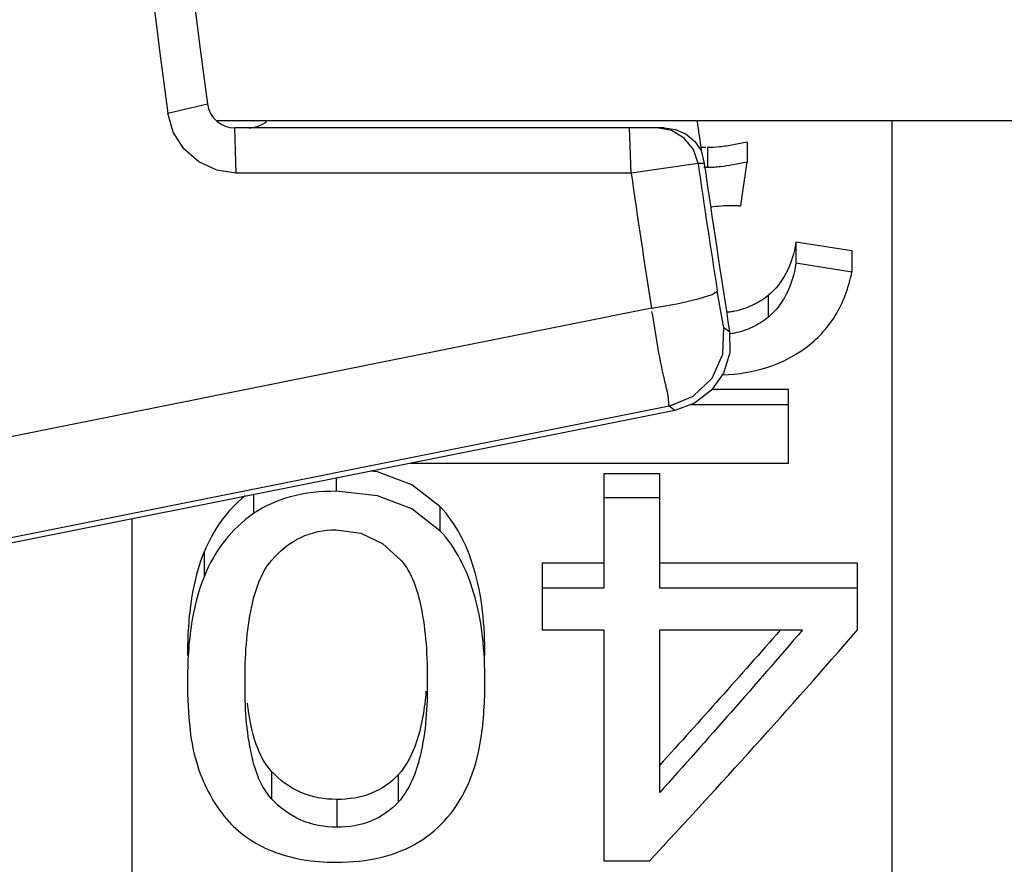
# Paper-space layout 'Sheet' of a CAD drawing. Header units: inches. Extents: x 0.2 to 10.8, y 0.2 to 8.3.
# Tile 159 of 256: x 3.1001 to 3.1286, y 4.1993 to 4.2237. Entities that reach past the tile are written whole.
import ezdxf

# ---------------------------------------------------------------- set-up
doc = ezdxf.new("R2010")
doc.units = ezdxf.units.IN
doc.header["$MEASUREMENT"] = 0
doc.layers.get('0').update_dxf_attribs({"lineweight": 5})
doc.styles.add('My Text', font='tahoma.ttf')
doc.dimstyles.new('My Dimension - mm [in] (ANSI)$0', dxfattribs={"dimtxt": 0.12, "dimasz": 0.09842519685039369, "dimexe": 0.125, "dimexo": 0.06299999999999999, "dimgap": 0.03149606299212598, "dimtad": 0, "dimlfac": 250, "dimzin": 4, "dimdsep": 46, "dimtxsty": 'My Text', "dimblk": 'Filled-1', "dimcen": 0.09, "dimclrd": 1, "dimclre": 1, "dimclrt": 1, "dimadec": 1, "dimazin": 1, "dimtfac": 1, "dimtofl": 0, "dimtmove": 0, "dimatfit": 3, "dimfxl": 1, "dimtolj": 1, "dimtzin": 4, "dimlwd": -1, "dimlwe": -1, "dimarcsym": 0})

# ---------------------------------------------------------------- blocks, each defined once
blk = doc.blocks.new('*D5')
at = {"color": 1, "true_color": 0xff0000}
for p, q in [((2.780755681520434, 5.679234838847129), (2.780755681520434, 5.777660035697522)), ((3.134363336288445, 5.580809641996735), (2.655755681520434, 5.580809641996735)), ((3.249656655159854, 3.709957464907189), (2.655755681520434, 3.709957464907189)), ((2.780755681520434, 3.611532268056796), (2.780755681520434, 3.513107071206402))]:
    blk.add_line(p, q, dxfattribs=at)
at = {"layer": 'Defpoints', "color": 0}
for p in [(3.197363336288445, 5.580809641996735), (2.780755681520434, 3.709957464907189), (3.312656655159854, 3.709957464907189)]:
    blk.add_point(p, dxfattribs=at)
at = {"color": 1, "true_color": 0xff0000, "insert": (2.780755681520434, 4.645383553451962), "char_height": 0.12, "attachment_point": 5, "rotation": 90, "style": 'My Text'}
blk.add_mtext('\\A1;467.71 mm [18.414 in]', dxfattribs=at)
blk = doc.blocks.new('Filled-1')
blk = doc.blocks.new('*D7')
at = {"color": 1, "true_color": 0xff0000}
for p, q in [((2.885847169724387, 4.510735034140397), (2.885847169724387, 3.015490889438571)), ((4.10887950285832, 4.510735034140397), (4.10887950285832, 3.015490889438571)), ((2.984272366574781, 3.140490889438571), (4.010454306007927, 3.140490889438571)), ((4.10887950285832, 3.140490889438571), (4.20730469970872, 3.140490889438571))]:
    blk.add_line(p, q, dxfattribs=at)
at = {"layer": 'Defpoints', "color": 0}
for p in [(2.885847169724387, 4.573735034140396), (4.10887950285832, 4.573735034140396), (4.10887950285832, 3.140490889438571)]:
    blk.add_point(p, dxfattribs=at)
at = {"color": 1, "true_color": 0xff0000, "insert": (5.07271614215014, 3.140490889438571), "char_height": 0.12, "attachment_point": 5, "style": 'My Text'}
blk.add_mtext('\\A1;305.76 mm [12.038 in]', dxfattribs=at)

psp = doc.layouts.new('Sheet')

# ---------------------------------------------------------------- linework, layer by layer
at = {"color": 0, "linetype": 'ByBlock', "lineweight": -3}
for p, q in [((3.104400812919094, 4.22103846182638), (3.105548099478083, 4.221302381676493)), ((3.142065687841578, 4.220809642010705), (3.105824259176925, 4.220809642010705)), ((3.125363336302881, 4.167660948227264), (3.125363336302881, 4.220809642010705)), ((3.106382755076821, 4.219303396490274), (3.106340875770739, 4.220609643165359)), ((3.118769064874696, 4.220609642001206), (3.106340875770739, 4.220609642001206)), ((3.117809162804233, 4.219303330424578), (3.117767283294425, 4.220609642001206)), ((3.12116688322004, 4.220198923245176), (3.12116688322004, 4.2196222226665)), ((3.119840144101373, 4.219951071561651), (3.119925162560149, 4.21958130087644)), ((3.120023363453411, 4.220039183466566), (3.120023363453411, 4.21946058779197)), ((3.119745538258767, 4.219581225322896), (3.117809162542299, 4.219303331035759)), ((3.119925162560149, 4.21958130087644), (3.119745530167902, 4.219581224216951)), ((3.121046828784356, 4.218772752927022), (3.12116688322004, 4.2196222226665)), ((3.11780916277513, 4.219303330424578), (3.106382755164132, 4.219303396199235)), ((3.120986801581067, 4.218349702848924), (3.121046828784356, 4.218772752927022)), ((3.124201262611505, 4.217050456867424), (3.122580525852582, 4.217301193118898)), ((3.122580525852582, 4.217301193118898), (3.122580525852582, 4.216690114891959)), ((3.124201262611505, 4.217050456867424), (3.124201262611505, 4.216436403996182)), ((3.124201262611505, 4.216436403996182), (3.122580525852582, 4.216690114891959)), ((3.120489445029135, 4.214822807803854), (3.12030411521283, 4.215881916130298)), ((3.121772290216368, 4.215754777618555), (3.121772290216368, 4.215125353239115)), ((3.11839753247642, 4.21538819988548), (3.083846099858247, 4.208453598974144)), ((3.120660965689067, 4.214703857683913), (3.120489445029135, 4.214822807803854)), ((3.122363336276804, 4.21303318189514), (3.120147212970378, 4.21303318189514)), ((3.122363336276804, 4.21090157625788), (3.122363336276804, 4.21303318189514)), ((3.118906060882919, 4.212552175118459), (3.084361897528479, 4.205652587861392)), ((3.119077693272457, 4.21243251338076), (3.084393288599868, 4.205495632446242)), ((3.119077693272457, 4.21243251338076), (3.118906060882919, 4.212552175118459)), ((3.122363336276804, 4.21259204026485), (3.119514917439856, 4.21259204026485)), ((3.111423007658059, 4.21090157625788), (3.122363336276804, 4.21090157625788)), ((3.109272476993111, 4.210471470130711), (3.109272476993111, 4.210090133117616)), ((3.11701599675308, 4.210592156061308), (3.11701599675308, 4.207284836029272)), ((3.118636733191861, 4.210592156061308), (3.11701599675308, 4.210592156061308)), ((3.118636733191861, 4.207284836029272), (3.118636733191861, 4.210592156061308)), ((3.106877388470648, 4.209992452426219), (3.106877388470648, 4.20944243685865)), ((3.118636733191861, 4.209901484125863), (3.11701599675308, 4.209901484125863)), ((3.11227416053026, 4.209651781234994), (3.11227416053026, 4.208949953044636)), ((3.103363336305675, 4.148809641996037), (3.103363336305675, 4.209289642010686)), ((3.105449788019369, 4.208333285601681), (3.105449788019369, 4.207615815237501)), ((3.115233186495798, 4.208006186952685), (3.115233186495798, 4.206075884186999)), ((3.11701599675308, 4.208006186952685), (3.115233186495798, 4.208006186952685)), ((3.124363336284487, 4.208006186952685), (3.118636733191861, 4.208006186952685)), ((3.124363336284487, 4.206075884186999), (3.124363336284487, 4.208006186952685)), ((3.11701599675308, 4.207284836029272), (3.115233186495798, 4.207284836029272)), ((3.124363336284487, 4.207284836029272), (3.118636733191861, 4.207284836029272)), ((3.115233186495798, 4.206075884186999), (3.11701599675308, 4.206075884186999)), ((3.11701599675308, 4.206075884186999), (3.11701599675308, 4.199392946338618)), ((3.118636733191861, 4.206075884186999), (3.122769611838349, 4.206075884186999)), ((3.118636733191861, 4.201374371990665), (3.118636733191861, 4.206075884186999)), ((3.107401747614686, 4.20198127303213), (3.107401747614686, 4.201188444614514)), ((3.111070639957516, 4.201885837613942), (3.111070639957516, 4.201091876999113)), ((3.109290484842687, 4.20117002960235), (3.109290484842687, 4.200367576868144)), ((3.11701599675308, 4.199392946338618), (3.118339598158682, 4.199392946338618))]:
    psp.add_line(p, q, dxfattribs=at)
for points in [[(3.106382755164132, 4.219303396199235), (3.105817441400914, 4.219385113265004), (3.10529818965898, 4.219623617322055), (3.104866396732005, 4.22000063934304), (3.104559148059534, 4.220484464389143), (3.104400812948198, 4.221038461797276)], [(3.119745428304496, 4.219581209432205), (3.119610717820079, 4.21998525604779), (3.119343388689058, 4.220316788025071), (3.11897711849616, 4.220534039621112), (3.11855804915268, 4.220609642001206)], [(3.118769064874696, 4.220609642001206), (3.119097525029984, 4.220563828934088), (3.119401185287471, 4.220429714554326), (3.119654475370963, 4.220219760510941), (3.119840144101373, 4.219951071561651)], [(3.118397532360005, 4.215388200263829), (3.119131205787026, 4.215518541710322), (3.119748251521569, 4.215657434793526), (3.120159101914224, 4.215784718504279), (3.12030411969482, 4.21588191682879)], [(3.118906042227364, 4.212552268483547), (3.119608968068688, 4.212840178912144), (3.120153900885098, 4.213369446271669), (3.120462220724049, 4.214063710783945), (3.120489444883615, 4.21482280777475)], [(3.120660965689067, 4.214703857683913), (3.120663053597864, 4.214096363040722), (3.120479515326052, 4.213509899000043), (3.120135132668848, 4.213015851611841), (3.119648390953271, 4.212640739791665), (3.119077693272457, 4.21243251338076)], [(3.11227416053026, 4.209651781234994), (3.111464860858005, 4.210274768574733), (3.110468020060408, 4.210651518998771), (3.110275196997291, 4.21067201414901)], [(3.11227416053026, 4.208949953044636), (3.111464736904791, 4.209580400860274), (3.110467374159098, 4.209961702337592), (3.109272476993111, 4.210090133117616)], [(3.109272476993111, 4.208977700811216), (3.109990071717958, 4.208877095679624), (3.110617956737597, 4.208578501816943), (3.111154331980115, 4.208090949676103)]]:
    psp.add_lwpolyline(points, dxfattribs=at)
for centre, radius, start, end in [((3.519266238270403, 4.27680964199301), 0.4185973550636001, 172.3435174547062, 187.6564825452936), ((3.515810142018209, 4.27680964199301), 0.4140000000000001, 172.2948353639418, 187.7051646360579), ((3.106340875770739, 4.2214096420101), 0.0008000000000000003, 187.7051646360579, 270), ((3.106744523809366, 4.2214096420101), 0.0008000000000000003, 270, 309.9991889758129), ((3.515810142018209, 4.27680964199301), 0.4000314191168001, 188.0475037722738, 188.1714237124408), ((3.511367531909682, 4.27682321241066), 0.3957833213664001, 188.3158316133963, 188.8574364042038), ((3.515810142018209, 4.27680964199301), 0.4000000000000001, 188.2255823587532, 188.9321344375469), ((3.513853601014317, 4.276819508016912), 0.4001990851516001, 188.2631013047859, 188.829919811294), ((2.936083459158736, 4.369727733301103), 0.2494619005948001, 316.9364738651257, 319.0030077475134)]:
    psp.add_arc(centre, radius, start, end, dxfattribs=at)
for points, knots in [([(3.12077459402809, 4.220117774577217), (3.120641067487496, 4.220093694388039), (3.12039170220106, 4.220056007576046), (3.120139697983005, 4.220039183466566), (3.120023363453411, 4.220039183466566)], [0, 0, 0, 0, 0.5383825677, 1, 1, 1, 1]), ([(3.12116688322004, 4.220198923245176), (3.121100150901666, 4.220183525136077), (3.120969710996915, 4.22015485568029), (3.120838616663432, 4.220129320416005), (3.12077459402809, 4.220117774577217)], [0, 0, 0, 0, 0.5128439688, 1, 1, 1, 1]), ([(3.119972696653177, 4.220039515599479), (3.1199521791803, 4.220039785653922), (3.119911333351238, 4.220040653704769), (3.119870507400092, 4.220042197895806), (3.119850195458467, 4.220043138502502)], [0, 0, 0, 0, 0.5022707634, 1, 1, 1, 1]), ([(3.120392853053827, 4.219483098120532), (3.120328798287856, 4.219475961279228), (3.12020580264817, 4.219464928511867), (3.12008235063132, 4.21946058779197), (3.120023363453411, 4.21946058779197)], [0, 0, 0, 0, 0.5221323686, 1, 1, 1, 1]), ([(3.12116688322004, 4.2196222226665), (3.121031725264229, 4.219590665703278), (3.120775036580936, 4.21953640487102), (3.120515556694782, 4.219496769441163), (3.120392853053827, 4.219483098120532)], [0, 0, 0, 0, 0.5292274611, 1, 1, 1, 1]), ([(3.120023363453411, 4.21946058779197), (3.120004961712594, 4.21946058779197), (3.119968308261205, 4.219460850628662), (3.119931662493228, 4.219461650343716), (3.119913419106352, 4.219462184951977)], [0, 0, 0, 0, 0.5020532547, 1, 1, 1, 1]), ([(3.120109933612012, 4.218319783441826), (3.120210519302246, 4.218335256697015), (3.12041543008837, 4.218358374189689), (3.120621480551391, 4.218365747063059), (3.120725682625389, 4.218365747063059)], [0, 0, 0, 0, 0.4940933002, 1, 1, 1, 1]), ([(3.120725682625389, 4.218365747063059), (3.120764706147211, 4.218365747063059), (3.120852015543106, 4.218365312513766), (3.120939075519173, 4.218356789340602), (3.120986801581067, 4.218349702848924)], [0, 0, 0, 0, 0.4471442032, 1, 1, 1, 1]), ([(3.122580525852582, 4.217301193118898), (3.122527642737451, 4.216989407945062), (3.122362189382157, 4.216409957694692), (3.121985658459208, 4.215928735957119), (3.121772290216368, 4.215754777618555)], [0, 0, 0, 0, 0.5346074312, 1, 1, 1, 1]), ([(3.122580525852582, 4.216690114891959), (3.122527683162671, 4.21637487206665), (3.122362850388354, 4.215789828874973), (3.121986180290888, 4.215301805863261), (3.121772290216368, 4.215125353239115)], [0, 0, 0, 0, 0.5354824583, 1, 1, 1, 1]), ([(3.122850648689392, 4.214235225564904), (3.123193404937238, 4.21448647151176), (3.123806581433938, 4.215149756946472), (3.124109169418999, 4.215994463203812), (3.124201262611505, 4.216436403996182)], [0, 0, 0, 0, 0.4849065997, 1, 1, 1, 1]), ([(3.121772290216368, 4.215754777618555), (3.121635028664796, 4.215642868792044), (3.121325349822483, 4.215450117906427), (3.120978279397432, 4.215340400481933), (3.120798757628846, 4.215303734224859)], [0, 0, 0, 0, 0.4914963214, 1, 1, 1, 1]), ([(3.118906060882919, 4.212552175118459), (3.118906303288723, 4.212829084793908), (3.118643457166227, 4.213736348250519), (3.118531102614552, 4.214655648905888), (3.118413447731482, 4.215297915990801)], [0, 0, 0, 0, 0.2977958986, 1, 1, 1, 1]), ([(3.120798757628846, 4.215303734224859), (3.120761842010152, 4.215296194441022), (3.120687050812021, 4.215282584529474), (3.120611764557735, 4.215272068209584), (3.120573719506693, 4.215267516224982)], [0, 0, 0, 0, 0.4957978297, 1, 1, 1, 1]), ([(3.121772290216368, 4.215125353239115), (3.121635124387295, 4.215012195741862), (3.121325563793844, 4.214817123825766), (3.12097775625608, 4.214705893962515), (3.120797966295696, 4.214668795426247)], [0, 0, 0, 0, 0.4920308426, 1, 1, 1, 1]), ([(3.120797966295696, 4.214668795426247), (3.120775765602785, 4.214664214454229), (3.120731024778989, 4.214655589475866), (3.120686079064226, 4.214648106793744), (3.120663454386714, 4.214644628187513)], [0, 0, 0, 0, 0.4975617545, 1, 1, 1, 1]), ([(3.12045793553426, 4.213461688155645), (3.120899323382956, 4.213478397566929), (3.121749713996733, 4.213607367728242), (3.122523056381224, 4.213995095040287), (3.122850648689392, 4.214235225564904)], [0, 0, 0, 0, 0.5209507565, 1, 1, 1, 1]), ([(3.109272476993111, 4.210090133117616), (3.108828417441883, 4.210090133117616), (3.107985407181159, 4.21000790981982), (3.1072004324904, 4.20966570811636), (3.106877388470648, 4.20944243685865)], [0, 0, 0, 0, 0.5306942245, 1, 1, 1, 1]), ([(3.106634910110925, 4.209958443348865), (3.106378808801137, 4.209751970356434), (3.105907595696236, 4.209254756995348), (3.105582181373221, 4.208653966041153), (3.105449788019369, 4.208333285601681)], [0, 0, 0, 0, 0.4867077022, 1, 1, 1, 1]), ([(3.113576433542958, 4.20533191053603), (3.113576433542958, 4.206190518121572), (3.11345068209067, 4.207734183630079), (3.112740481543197, 4.209167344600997), (3.11227416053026, 4.209651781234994)], [0, 0, 0, 0, 0.560808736, 1, 1, 1, 1]), ([(3.106877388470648, 4.20944243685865), (3.10656457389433, 4.209226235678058), (3.105985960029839, 4.208680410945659), (3.10560127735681, 4.207987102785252), (3.105449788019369, 4.207615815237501)], [0, 0, 0, 0, 0.4867231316, 1, 1, 1, 1]), ([(3.107399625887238, 4.20808352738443), (3.10763288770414, 4.208358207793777), (3.108198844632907, 4.208829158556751), (3.108922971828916, 4.208977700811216), (3.109272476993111, 4.208977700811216)], [0, 0, 0, 0, 0.50764675, 1, 1, 1, 1]), ([(3.113576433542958, 4.204578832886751), (3.113576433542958, 4.20544746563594), (3.113450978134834, 4.207006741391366), (3.112741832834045, 4.208458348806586), (3.11227416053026, 4.208949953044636)], [0, 0, 0, 0, 0.5614388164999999, 1, 1, 1, 1]), ([(3.105449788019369, 4.208333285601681), (3.105274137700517, 4.207907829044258), (3.105027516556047, 4.206909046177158), (3.104968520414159, 4.205889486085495), (3.104968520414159, 4.20533191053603)], [0, 0, 0, 0, 0.4522106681, 1, 1, 1, 1]), ([(3.106634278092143, 4.204578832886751), (3.106634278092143, 4.20530695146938), (3.106695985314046, 4.206508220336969), (3.107087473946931, 4.20771594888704), (3.107399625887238, 4.20808352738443)], [0, 0, 0, 0, 0.6015739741, 1, 1, 1, 1]), ([(3.111154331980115, 4.208090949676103), (3.111466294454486, 4.207723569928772), (3.111852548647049, 4.206511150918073), (3.111910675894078, 4.205308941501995), (3.111910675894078, 4.204578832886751)], [0, 0, 0, 0, 0.3976358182, 1, 1, 1, 1]), ([(3.105449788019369, 4.207615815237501), (3.105273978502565, 4.207184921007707), (3.105027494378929, 4.206174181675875), (3.104968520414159, 4.205142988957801), (3.104968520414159, 4.204578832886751)], [0, 0, 0, 0, 0.4520290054, 1, 1, 1, 1]), ([(3.122769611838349, 4.206075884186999), (3.122085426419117, 4.205278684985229), (3.120717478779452, 4.203702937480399), (3.119330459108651, 4.202143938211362), (3.118636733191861, 4.201374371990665)], [0, 0, 0, 0, 0.5034621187, 1, 1, 1, 1]), ([(3.122125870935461, 4.206072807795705), (3.121547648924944, 4.205411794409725), (3.120391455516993, 4.204103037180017), (3.11922172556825, 4.202806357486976), (3.118636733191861, 4.202165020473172)], [0, 0, 0, 0, 0.5029103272, 1, 1, 1, 1]), ([(3.104968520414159, 4.204578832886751), (3.104968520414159, 4.204114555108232), (3.105001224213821, 4.203288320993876), (3.105152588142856, 4.202469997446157), (3.105265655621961, 4.202126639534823)], [0, 0, 0, 0, 0.5622340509, 1, 1, 1, 1]), ([(3.107401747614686, 4.201188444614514), (3.107091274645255, 4.201527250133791), (3.106685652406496, 4.202697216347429), (3.106634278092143, 4.203863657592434), (3.106634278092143, 4.204578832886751)], [0, 0, 0, 0, 0.3911958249, 1, 1, 1, 1]), ([(3.111910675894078, 4.204578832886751), (3.111910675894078, 4.203856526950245), (3.111851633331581, 4.202645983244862), (3.111399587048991, 4.201455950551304), (3.111070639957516, 4.201091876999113)], [0, 0, 0, 0, 0.5954831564, 1, 1, 1, 1]), ([(3.113099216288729, 4.201624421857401), (3.113278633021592, 4.202032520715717), (3.113525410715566, 4.203017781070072), (3.113576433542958, 4.204021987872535), (3.113576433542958, 4.204578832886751)], [0, 0, 0, 0, 0.4446223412, 1, 1, 1, 1]), ([(3.111871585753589, 4.204308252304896), (3.111830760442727, 4.203815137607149), (3.111706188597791, 4.202958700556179), (3.11131785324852, 4.202156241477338), (3.111070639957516, 4.201885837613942)], [0, 0, 0, 0, 0.5745628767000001, 1, 1, 1, 1]), ([(3.107401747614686, 4.20198127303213), (3.107199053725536, 4.202199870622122), (3.106874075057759, 4.202853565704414), (3.106751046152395, 4.203552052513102), (3.106704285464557, 4.203957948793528)], [0, 0, 0, 0, 0.4218395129, 1, 1, 1, 1]), ([(3.105265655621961, 4.202126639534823), (3.10535949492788, 4.20184167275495), (3.10558514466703, 4.201307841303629), (3.105910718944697, 4.200827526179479), (3.10608821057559, 4.20061630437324)], [0, 0, 0, 0, 0.52094496, 1, 1, 1, 1]), ([(3.109290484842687, 4.20117002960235), (3.108937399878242, 4.20117002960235), (3.108222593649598, 4.201293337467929), (3.107638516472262, 4.201725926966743), (3.107401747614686, 4.20198127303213)], [0, 0, 0, 0, 0.5034644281, 1, 1, 1, 1]), ([(3.111070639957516, 4.201885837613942), (3.110858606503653, 4.201653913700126), (3.1102987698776, 4.201264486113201), (3.109630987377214, 4.20117002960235), (3.109290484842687, 4.20117002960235)], [0, 0, 0, 0, 0.4799445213, 1, 1, 1, 1]), ([(3.111665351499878, 4.199938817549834), (3.11197574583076, 4.200131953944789), (3.112554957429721, 4.200625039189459), (3.112945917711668, 4.201275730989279), (3.113099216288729, 4.201624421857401)], [0, 0, 0, 0, 0.4897354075, 1, 1, 1, 1]), ([(3.109290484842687, 4.200367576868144), (3.108937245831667, 4.200367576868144), (3.108220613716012, 4.200493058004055), (3.107637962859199, 4.200930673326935), (3.107401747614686, 4.201188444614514)], [0, 0, 0, 0, 0.5025647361, 1, 1, 1, 1]), ([(3.111070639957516, 4.201091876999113), (3.110859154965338, 4.200857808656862), (3.110300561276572, 4.200463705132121), (3.109631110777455, 4.200367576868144), (3.109290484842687, 4.200367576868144)], [0, 0, 0, 0, 0.4808197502, 1, 1, 1, 1]), ([(3.10608821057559, 4.20061630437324), (3.106260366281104, 4.200411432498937), (3.106667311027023, 4.200039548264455), (3.107153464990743, 4.199783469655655), (3.107409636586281, 4.199679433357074)], [0, 0, 0, 0, 0.4918297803, 1, 1, 1, 1]), ([(3.109272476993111, 4.199352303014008), (3.109715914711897, 4.199352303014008), (3.110549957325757, 4.199427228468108), (3.11133776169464, 4.199734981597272), (3.111665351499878, 4.199938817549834)], [0, 0, 0, 0, 0.5347346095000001, 1, 1, 1, 1]), ([(3.107409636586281, 4.199679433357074), (3.107688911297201, 4.199566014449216), (3.108305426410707, 4.199397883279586), (3.108940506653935, 4.199352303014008), (3.109272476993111, 4.199352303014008)], [0, 0, 0, 0, 0.4758892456, 1, 1, 1, 1])]:
    psp.add_open_spline(points, degree=3, knots=knots, dxfattribs=at)

# ---------------------------------------------------------------- dimensions: what is measured, and where the dimension line sits
dim = psp.add_linear_dim(base=(2.780755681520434, 3.709957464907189), p1=(3.197363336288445, 5.580809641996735), p2=(3.312656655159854, 3.709957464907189), angle=90, dimstyle='My Dimension - mm [in] (ANSI)$0', override={"dimpost": ' mm'})
dim.commit()
dim.dimension.update_dxf_attribs({"geometry": '*D5', "text_midpoint": (2.780755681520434, 4.645383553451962)})
dim = psp.add_linear_dim(base=(4.10887950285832, 3.140490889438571), p1=(2.885847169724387, 4.573735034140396), p2=(4.10887950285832, 4.573735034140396), dimstyle='My Dimension - mm [in] (ANSI)$0', override={"dimpost": ' mm'})
dim.commit()
dim.dimension.update_dxf_attribs({"geometry": '*D7', "text_midpoint": (5.07271614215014, 3.140490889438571), "dimtype": 160})

doc.saveas('drawing.dxf')
